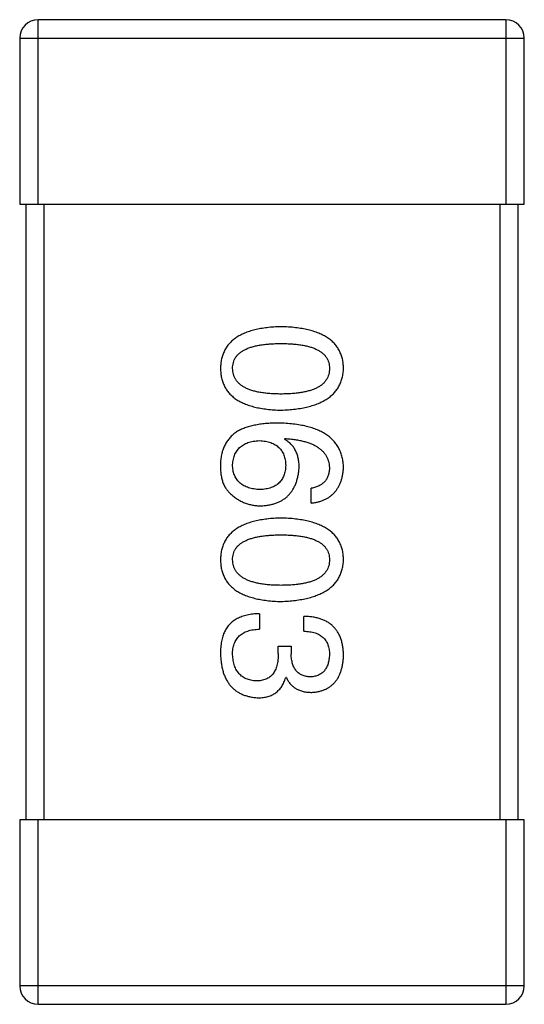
# Model space of a CAD drawing. Header units: millimetres. Extents: x 42 to 554, y 166 to 335.
# Tile 143 of 256: x 441.522 to 442.342, y 226.589 to 228.189. Entities that reach past the tile are written whole.
import ezdxf

# ---------------------------------------------------------------- set-up
doc = ezdxf.new("R2010")
doc.units = ezdxf.units.MM
doc.header["$LTSCALE"] = 30.734
doc.layers.get('0').update_dxf_attribs({"linetype": 'CONTINUOUS'})

msp = doc.modelspace()

# ---------------------------------------------------------------- linework, layer by layer
at = {"linetype": 'Continuous'}
for p, q in [((442.3117, 228.1889), (441.5517, 228.1889)), ((441.5517, 227.8889), (441.5517, 228.1889)), ((442.3117, 228.1889), (442.3117, 227.8889)), ((441.5217, 228.1589), (442.3417, 228.1589)), ((441.5217, 228.1589), (441.5217, 227.8889)), ((442.3417, 227.8889), (442.3417, 228.1589)), ((441.5217, 227.8889), (442.3417, 227.8889)), ((441.5317, 227.8889), (441.5317, 226.8889)), ((441.5617, 226.8889), (441.5617, 227.8889)), ((442.3017, 227.8889), (442.3017, 226.8889)), ((442.3317, 226.8889), (442.3317, 227.8889)), ((441.9518, 227.5071), (441.9529, 227.5082)), ((441.9955, 227.4033), (441.9955, 227.4274)), ((441.9114, 227.2236), (441.9114, 227.1985)), ((441.9835, 227.1952), (441.9835, 227.2192)), ((441.942, 227.1711), (441.9627, 227.1711)), ((441.942, 227.1591), (441.942, 227.1711)), ((441.9627, 227.1711), (441.9627, 227.158)), ((441.9551, 227.1198), (441.954, 227.1198)), ((442.3417, 226.8889), (441.5217, 226.8889)), ((441.5217, 226.8889), (441.5217, 226.6189)), ((441.5517, 226.5889), (441.5517, 226.8889)), ((442.3117, 226.8889), (442.3117, 226.5889)), ((442.3417, 226.6189), (442.3417, 226.8889)), ((442.3417, 226.6189), (441.5217, 226.6189)), ((441.5517, 226.5889), (442.3117, 226.5889))]:
    msp.add_line(p, q, dxfattribs=at)
for centre, start, end in [((441.5517, 228.1589), 90, 180), ((442.3117, 228.1589), 0, 90), ((441.5517, 226.6189), 180, 270), ((442.3117, 226.6189), 270, 0)]:
    msp.add_arc(centre, 0.03, start, end, dxfattribs=at)
for points, knots in [([(441.9464, 227.6899), (441.9424, 227.6898), (441.9348, 227.6895), (441.9238, 227.6885), (441.9134, 227.687), (441.9039, 227.685), (441.8951, 227.6825), (441.887, 227.6795), (441.8797, 227.6761), (441.8732, 227.672), (441.8673, 227.6676), (441.8622, 227.6625), (441.8579, 227.657), (441.8544, 227.651), (441.8517, 227.6445), (441.8496, 227.6375), (441.8484, 227.63), (441.8481, 227.6248), (441.848, 227.6221)], [0, 0, 0, 0, 0.087693, 0.170223, 0.247496, 0.319826, 0.387768, 0.451403, 0.511459, 0.568358, 0.622671, 0.675251, 0.726739, 0.778422, 0.830759, 0.884394, 0.940865, 1, 1, 1, 1]), ([(442.048, 227.6221), (442.0479, 227.6248), (442.0476, 227.63), (442.0464, 227.6375), (442.0442, 227.6445), (442.0414, 227.651), (442.0377, 227.657), (442.0333, 227.6626), (442.028, 227.6676), (442.022, 227.672), (442.0152, 227.676), (442.0077, 227.6795), (441.9993, 227.6825), (441.9902, 227.685), (441.9804, 227.687), (441.9697, 227.6885), (441.9583, 227.6895), (441.9504, 227.6898), (441.9464, 227.6899)], [0, 0, 0, 0, 0.057911, 0.113262, 0.165956, 0.217443, 0.268511, 0.319665, 0.372, 0.426129, 0.483365, 0.543779, 0.607756, 0.676562, 0.749704, 0.827713, 0.911177, 1, 1, 1, 1]), ([(441.8677, 227.6221), (441.8677, 227.6238), (441.8679, 227.627), (441.8688, 227.6316), (441.8703, 227.6359), (441.8725, 227.6399), (441.8753, 227.6436), (441.8787, 227.6469), (441.8828, 227.6499), (441.8874, 227.6526), (441.8927, 227.655), (441.8985, 227.6571), (441.905, 227.6587), (441.9121, 227.6602), (441.9198, 227.6612), (441.9281, 227.662), (441.937, 227.6625), (441.9432, 227.6625), (441.9464, 227.6626)], [0, 0, 0, 0, 0.049766, 0.097012, 0.143225, 0.188786, 0.235079, 0.282962, 0.333687, 0.387747, 0.445963, 0.508657, 0.576545, 0.649868, 0.72822, 0.812712, 0.903543, 1, 1, 1, 1]), ([(441.9464, 227.6626), (441.9495, 227.6625), (441.9557, 227.6625), (441.9646, 227.662), (441.9729, 227.6612), (441.9806, 227.6602), (441.9877, 227.6587), (441.9942, 227.6571), (442, 227.655), (442.0053, 227.6526), (442.0099, 227.6499), (442.014, 227.6469), (442.0174, 227.6436), (442.0202, 227.6399), (442.0224, 227.6359), (442.024, 227.6316), (442.0248, 227.627), (442.025, 227.6238), (442.025, 227.6221)], [0, 0, 0, 0, 0.096452, 0.187278, 0.271765, 0.350519, 0.423437, 0.491321, 0.554011, 0.612224, 0.666281, 0.717003, 0.764884, 0.811423, 0.856783, 0.902993, 0.950236, 1, 1, 1, 1]), ([(441.848, 227.6221), (441.8481, 227.6195), (441.8484, 227.6143), (441.8496, 227.6068), (441.8517, 227.5998), (441.8544, 227.5933), (441.8579, 227.5873), (441.8622, 227.5817), (441.8673, 227.5767), (441.8731, 227.5722), (441.8797, 227.5682), (441.887, 227.5648), (441.8951, 227.5618), (441.9039, 227.5593), (441.9134, 227.5573), (441.9238, 227.5558), (441.9348, 227.5548), (441.9424, 227.5545), (441.9464, 227.5544)], [0, 0, 0, 0, 0.059134, 0.115603, 0.169236, 0.221572, 0.273254, 0.32474, 0.377319, 0.431815, 0.488555, 0.548609, 0.612242, 0.680182, 0.75251, 0.829782, 0.91231, 1, 1, 1, 1]), ([(441.9464, 227.5806), (441.9432, 227.5806), (441.9371, 227.5807), (441.9283, 227.5812), (441.9201, 227.582), (441.9125, 227.5831), (441.9055, 227.5845), (441.899, 227.5863), (441.8932, 227.5884), (441.8879, 227.5908), (441.8833, 227.5936), (441.8792, 227.5967), (441.8757, 227.6001), (441.8729, 227.6039), (441.8707, 227.608), (441.869, 227.6124), (441.868, 227.6172), (441.8678, 227.6205), (441.8677, 227.6221)], [0, 0, 0, 0, 0.094834, 0.184067, 0.267029, 0.344713, 0.417334, 0.484367, 0.546941, 0.604717, 0.65953, 0.710539, 0.759381, 0.806382, 0.853027, 0.900623, 0.949121, 1, 1, 1, 1]), ([(441.9464, 227.5544), (441.9504, 227.5546), (441.9582, 227.5549), (441.9695, 227.556), (441.98, 227.5576), (441.9898, 227.5597), (441.9989, 227.5622), (442.0072, 227.5652), (442.0147, 227.5688), (442.0215, 227.5728), (442.0275, 227.5773), (442.0328, 227.5822), (442.0373, 227.5877), (442.041, 227.5937), (442.0439, 227.6001), (442.0461, 227.607), (442.0475, 227.6144), (442.0478, 227.6195), (442.048, 227.6221)], [0, 0, 0, 0, 0.088475, 0.171606, 0.249595, 0.322626, 0.391327, 0.455765, 0.516374, 0.573675, 0.628522, 0.681161, 0.732559, 0.783563, 0.83504, 0.887639, 0.942585, 1, 1, 1, 1]), ([(442.025, 227.6221), (442.025, 227.6205), (442.0248, 227.6172), (442.024, 227.6124), (442.0224, 227.608), (442.0202, 227.6039), (442.0174, 227.6001), (442.014, 227.5967), (442.0099, 227.5936), (442.0053, 227.5908), (442, 227.5884), (441.9942, 227.5863), (441.9877, 227.5846), (441.9806, 227.5831), (441.9729, 227.582), (441.9646, 227.5812), (441.9557, 227.5807), (441.9495, 227.5806), (441.9464, 227.5806)], [0, 0, 0, 0, 0.050604, 0.098688, 0.145699, 0.191791, 0.238625, 0.286717, 0.337546, 0.391814, 0.449755, 0.512106, 0.579685, 0.652048, 0.730262, 0.814146, 0.904281, 1, 1, 1, 1]), ([(441.942, 227.5334), (441.9384, 227.5333), (441.9316, 227.5333), (441.9215, 227.5326), (441.9121, 227.5315), (441.9033, 227.5299), (441.8952, 227.528), (441.8876, 227.5256), (441.8806, 227.5227), (441.8763, 227.5203), (441.8742, 227.5192)], [0, 0, 0, 0, 0.151498, 0.29521, 0.430242, 0.557137, 0.677306, 0.790845, 0.898111, 1, 1, 1, 1]), ([(442.048, 227.4612), (442.0478, 227.4641), (442.0475, 227.4696), (442.046, 227.4776), (442.0438, 227.4851), (442.0407, 227.492), (442.0368, 227.4985), (442.0321, 227.5043), (442.0267, 227.5097), (442.0204, 227.5144), (442.0133, 227.5187), (442.0055, 227.5224), (441.9968, 227.5256), (441.9874, 227.5282), (441.9772, 227.5303), (441.9661, 227.5319), (441.9543, 227.533), (441.9462, 227.5332), (441.942, 227.5334)], [0, 0, 0, 0, 0.058957, 0.115262, 0.16907, 0.221312, 0.273147, 0.324961, 0.377649, 0.432026, 0.488925, 0.549039, 0.612912, 0.680653, 0.753056, 0.830314, 0.912483, 1, 1, 1, 1]), ([(441.8742, 227.5192), (441.8722, 227.5177), (441.8682, 227.5147), (441.8631, 227.5095), (441.8586, 227.5038), (441.855, 227.4976), (441.852, 227.4909), (441.8499, 227.4836), (441.8485, 227.4759), (441.8481, 227.4705), (441.848, 227.4678)], [0, 0, 0, 0, 0.125033, 0.246266, 0.36603, 0.485265, 0.606781, 0.732144, 0.862551, 1, 1, 1, 1]), ([(441.8677, 227.4634), (441.8677, 227.465), (441.8679, 227.4681), (441.8685, 227.4726), (441.8694, 227.4768), (441.8708, 227.4807), (441.8723, 227.4844), (441.8743, 227.4877), (441.8765, 227.4908), (441.8791, 227.4935), (441.882, 227.496), (441.8853, 227.4981), (441.8888, 227.5001), (441.8927, 227.5016), (441.8969, 227.5029), (441.9014, 227.5039), (441.9063, 227.5046), (441.9097, 227.5048), (441.9114, 227.505)], [0, 0, 0, 0, 0.070403, 0.137196, 0.200053, 0.260887, 0.31876, 0.37535, 0.430743, 0.485927, 0.541678, 0.598832, 0.657726, 0.719441, 0.783504, 0.851852, 0.923533, 1, 1, 1, 1]), ([(441.9114, 227.505), (441.9131, 227.5048), (441.9163, 227.5046), (441.9211, 227.5039), (441.9255, 227.5029), (441.9296, 227.5017), (441.9334, 227.5001), (441.9368, 227.4983), (441.94, 227.4962), (441.9428, 227.4938), (441.9454, 227.4911), (441.9475, 227.4881), (441.9495, 227.4849), (441.951, 227.4814), (441.9523, 227.4776), (441.9532, 227.4735), (441.9538, 227.4691), (441.9539, 227.4661), (441.954, 227.4645)], [0, 0, 0, 0, 0.076072, 0.148369, 0.216753, 0.281358, 0.342792, 0.401604, 0.458929, 0.514444, 0.569818, 0.625343, 0.681554, 0.739608, 0.800134, 0.863477, 0.929547, 1, 1, 1, 1]), ([(441.9759, 227.4612), (441.9758, 227.4639), (441.9757, 227.469), (441.9745, 227.4763), (441.9726, 227.483), (441.97, 227.4891), (441.9666, 227.4946), (441.9624, 227.4995), (441.9575, 227.5037), (441.9537, 227.506), (441.9518, 227.5071)], [0, 0, 0, 0, 0.144617, 0.279572, 0.40596, 0.526097, 0.64389, 0.760003, 0.877724, 1, 1, 1, 1]), ([(441.9529, 227.5082), (441.9557, 227.508), (441.9612, 227.5076), (441.9692, 227.5066), (441.9766, 227.5053), (441.9835, 227.5038), (441.9899, 227.5019), (441.9958, 227.4997), (442.0011, 227.4972), (442.0059, 227.4945), (442.0101, 227.4913), (442.0139, 227.4879), (442.0171, 227.4842), (442.0198, 227.4802), (442.022, 227.4759), (442.0235, 227.4713), (442.0247, 227.4664), (442.0249, 227.463), (442.025, 227.4612)], [0, 0, 0, 0, 0.089218, 0.173709, 0.252753, 0.326963, 0.397099, 0.462534, 0.524018, 0.582178, 0.637235, 0.689955, 0.741228, 0.791618, 0.841661, 0.892925, 0.945259, 1, 1, 1, 1]), ([(441.848, 227.4678), (441.8479, 227.465), (441.8479, 227.4596), (441.8485, 227.4518), (441.8496, 227.4446), (441.8514, 227.4381), (441.8537, 227.4322), (441.8567, 227.427), (441.8601, 227.4224), (441.863, 227.4199), (441.8644, 227.4186)], [0, 0, 0, 0, 0.156782, 0.301945, 0.436395, 0.561474, 0.678489, 0.78853, 0.894967, 1, 1, 1, 1]), ([(441.9125, 227.4252), (441.9107, 227.4253), (441.9074, 227.4255), (441.9025, 227.4262), (441.898, 227.4271), (441.8937, 227.4283), (441.8898, 227.4297), (441.8862, 227.4315), (441.8829, 227.4335), (441.8799, 227.4358), (441.8773, 227.4383), (441.8749, 227.4411), (441.8729, 227.4442), (441.8712, 227.4475), (441.8698, 227.4511), (441.8688, 227.455), (441.868, 227.4591), (441.8678, 227.462), (441.8677, 227.4634)], [0, 0, 0, 0, 0.078863, 0.153308, 0.223539, 0.289857, 0.35341, 0.413572, 0.471721, 0.528235, 0.584279, 0.638781, 0.69466, 0.751251, 0.809198, 0.869697, 0.933318, 1, 1, 1, 1]), ([(441.954, 227.4645), (441.9539, 227.463), (441.9538, 227.4601), (441.9532, 227.4558), (441.9523, 227.4519), (441.9511, 227.4481), (441.9495, 227.4447), (441.9477, 227.4415), (441.9456, 227.4387), (441.9431, 227.436), (441.9403, 227.4337), (441.9373, 227.4316), (441.9339, 227.4299), (441.9302, 227.4284), (441.9262, 227.4272), (441.9219, 227.4262), (441.9173, 227.4255), (441.9141, 227.4253), (441.9125, 227.4252)], [0, 0, 0, 0, 0.069884, 0.136529, 0.199638, 0.259844, 0.317774, 0.374356, 0.430026, 0.485148, 0.5409, 0.597889, 0.657472, 0.718614, 0.783613, 0.85129, 0.923712, 1, 1, 1, 1]), ([(441.9136, 227.3989), (441.9159, 227.3991), (441.9205, 227.3993), (441.9271, 227.4003), (441.9333, 227.4017), (441.9391, 227.4035), (441.9445, 227.4058), (441.9495, 227.4086), (441.9541, 227.4118), (441.9582, 227.4156), (441.9619, 227.4197), (441.9652, 227.4243), (441.968, 227.4294), (441.9704, 227.4349), (441.9725, 227.4408), (441.974, 227.4472), (441.9752, 227.4541), (441.9756, 227.4588), (441.9759, 227.4612)], [0, 0, 0, 0, 0.071527, 0.139094, 0.20346, 0.264939, 0.323904, 0.381383, 0.437591, 0.493343, 0.549401, 0.606085, 0.664838, 0.725424, 0.788712, 0.855452, 0.925772, 1, 1, 1, 1]), ([(442.025, 227.4612), (442.025, 227.459), (442.0248, 227.4546), (442.0234, 227.4485), (442.0211, 227.4431), (442.0178, 227.4384), (442.0135, 227.4345), (442.0084, 227.4313), (442.0023, 227.4289), (441.9979, 227.4279), (441.9955, 227.4274)], [0, 0, 0, 0, 0.136586, 0.261496, 0.378089, 0.490612, 0.605522, 0.725767, 0.8561, 1, 1, 1, 1]), ([(441.9955, 227.4033), (441.9975, 227.4036), (442.0014, 227.4041), (442.007, 227.4053), (442.0123, 227.4069), (442.0173, 227.4089), (442.0218, 227.4112), (442.026, 227.414), (442.0298, 227.417), (442.0333, 227.4205), (442.0364, 227.4243), (442.0392, 227.4285), (442.0416, 227.4331), (442.0436, 227.438), (442.0453, 227.4433), (442.0465, 227.4489), (442.0475, 227.455), (442.0478, 227.4591), (442.048, 227.4612)], [0, 0, 0, 0, 0.06947, 0.136096, 0.199592, 0.260665, 0.319672, 0.377156, 0.433415, 0.489984, 0.546535, 0.604276, 0.663499, 0.725182, 0.788953, 0.855683, 0.926216, 1, 1, 1, 1]), ([(441.8644, 227.4186), (441.8661, 227.417), (441.8696, 227.4139), (441.8751, 227.4099), (441.881, 227.4066), (441.887, 227.4037), (441.8933, 227.4016), (441.8999, 227.4), (441.9066, 227.3991), (441.9112, 227.399), (441.9136, 227.3989)], [0, 0, 0, 0, 0.129393, 0.255335, 0.378531, 0.500878, 0.622934, 0.746191, 0.87096, 1, 1, 1, 1]), ([(441.9464, 227.379), (441.9424, 227.3789), (441.9348, 227.3786), (441.9238, 227.3776), (441.9134, 227.3761), (441.9039, 227.3741), (441.8951, 227.3716), (441.887, 227.3686), (441.8797, 227.3652), (441.8732, 227.3611), (441.8673, 227.3567), (441.8622, 227.3517), (441.8579, 227.3462), (441.8544, 227.3401), (441.8517, 227.3336), (441.8496, 227.3266), (441.8484, 227.3191), (441.8481, 227.3139), (441.848, 227.3113)], [0, 0, 0, 0, 0.087693, 0.170223, 0.247496, 0.319826, 0.387768, 0.451403, 0.511459, 0.568358, 0.622671, 0.675251, 0.726739, 0.778422, 0.830759, 0.884394, 0.940865, 1, 1, 1, 1]), ([(442.048, 227.3113), (442.0479, 227.3139), (442.0476, 227.3191), (442.0464, 227.3266), (442.0442, 227.3336), (442.0414, 227.3401), (442.0377, 227.3462), (442.0333, 227.3517), (442.028, 227.3567), (442.022, 227.3612), (442.0152, 227.3652), (442.0077, 227.3686), (441.9993, 227.3716), (441.9902, 227.3741), (441.9804, 227.3761), (441.9697, 227.3776), (441.9583, 227.3786), (441.9504, 227.3789), (441.9464, 227.379)], [0, 0, 0, 0, 0.057911, 0.113262, 0.165956, 0.217443, 0.268511, 0.319665, 0.372, 0.426129, 0.483365, 0.543779, 0.607756, 0.676562, 0.749704, 0.827713, 0.911177, 1, 1, 1, 1]), ([(441.8677, 227.3113), (441.8677, 227.3129), (441.8679, 227.3161), (441.8688, 227.3207), (441.8703, 227.3251), (441.8725, 227.329), (441.8753, 227.3327), (441.8787, 227.3361), (441.8828, 227.3391), (441.8874, 227.3417), (441.8927, 227.3441), (441.8985, 227.3462), (441.905, 227.3478), (441.9121, 227.3493), (441.9198, 227.3504), (441.9281, 227.3511), (441.937, 227.3516), (441.9432, 227.3517), (441.9464, 227.3517)], [0, 0, 0, 0, 0.049766, 0.097012, 0.143225, 0.188786, 0.235079, 0.282962, 0.333687, 0.387747, 0.445963, 0.508657, 0.576545, 0.649868, 0.72822, 0.812712, 0.903543, 1, 1, 1, 1]), ([(441.9464, 227.3517), (441.9495, 227.3517), (441.9557, 227.3516), (441.9646, 227.3511), (441.9729, 227.3504), (441.9806, 227.3493), (441.9877, 227.3478), (441.9942, 227.3462), (442, 227.3441), (442.0053, 227.3417), (442.0099, 227.3391), (442.014, 227.3361), (442.0174, 227.3327), (442.0202, 227.3291), (442.0224, 227.3251), (442.024, 227.3207), (442.0248, 227.3161), (442.025, 227.3129), (442.025, 227.3113)], [0, 0, 0, 0, 0.096452, 0.187278, 0.271765, 0.350519, 0.423437, 0.491321, 0.554011, 0.612224, 0.666281, 0.717003, 0.764884, 0.811423, 0.856783, 0.902993, 0.950236, 1, 1, 1, 1]), ([(441.848, 227.3113), (441.8481, 227.3086), (441.8484, 227.3034), (441.8496, 227.2959), (441.8517, 227.2889), (441.8544, 227.2824), (441.8579, 227.2764), (441.8622, 227.2709), (441.8673, 227.2659), (441.8731, 227.2613), (441.8797, 227.2574), (441.887, 227.2539), (441.8951, 227.2509), (441.9039, 227.2484), (441.9134, 227.2464), (441.9238, 227.2449), (441.9348, 227.2439), (441.9424, 227.2436), (441.9464, 227.2435)], [0, 0, 0, 0, 0.059134, 0.115603, 0.169236, 0.221572, 0.273254, 0.32474, 0.377319, 0.431815, 0.488555, 0.548609, 0.612242, 0.680182, 0.75251, 0.829782, 0.91231, 1, 1, 1, 1]), ([(441.9464, 227.2697), (441.9432, 227.2698), (441.9371, 227.2698), (441.9283, 227.2703), (441.9201, 227.2711), (441.9125, 227.2722), (441.9055, 227.2737), (441.899, 227.2755), (441.8932, 227.2775), (441.8879, 227.28), (441.8833, 227.2827), (441.8792, 227.2859), (441.8757, 227.2892), (441.8729, 227.293), (441.8707, 227.2971), (441.869, 227.3016), (441.868, 227.3063), (441.8678, 227.3096), (441.8677, 227.3113)], [0, 0, 0, 0, 0.094834, 0.184067, 0.267029, 0.344713, 0.417334, 0.484367, 0.546941, 0.604717, 0.65953, 0.710539, 0.759381, 0.806382, 0.853027, 0.900623, 0.949121, 1, 1, 1, 1]), ([(441.9464, 227.2435), (441.9504, 227.2437), (441.9582, 227.244), (441.9695, 227.2452), (441.98, 227.2468), (441.9898, 227.2488), (441.9989, 227.2514), (442.0072, 227.2544), (442.0147, 227.2579), (442.0215, 227.2619), (442.0275, 227.2664), (442.0328, 227.2714), (442.0373, 227.2768), (442.041, 227.2828), (442.0439, 227.2893), (442.0461, 227.2962), (442.0475, 227.3036), (442.0478, 227.3087), (442.048, 227.3113)], [0, 0, 0, 0, 0.088475, 0.171606, 0.249595, 0.322626, 0.391327, 0.455765, 0.516374, 0.573675, 0.628522, 0.681161, 0.732559, 0.783563, 0.83504, 0.887639, 0.942585, 1, 1, 1, 1]), ([(442.025, 227.3113), (442.025, 227.3096), (442.0248, 227.3063), (442.024, 227.3016), (442.0224, 227.2971), (442.0202, 227.293), (442.0174, 227.2893), (442.014, 227.2858), (442.0099, 227.2828), (442.0053, 227.2799), (442, 227.2775), (441.9942, 227.2754), (441.9877, 227.2737), (441.9806, 227.2722), (441.9729, 227.2711), (441.9646, 227.2703), (441.9557, 227.2698), (441.9495, 227.2698), (441.9464, 227.2697)], [0, 0, 0, 0, 0.050604, 0.098688, 0.145699, 0.191791, 0.238625, 0.286717, 0.337546, 0.391814, 0.449755, 0.512106, 0.579685, 0.652048, 0.730262, 0.814146, 0.904281, 1, 1, 1, 1]), ([(441.9114, 227.2236), (441.9096, 227.2235), (441.9061, 227.2234), (441.901, 227.223), (441.8961, 227.2223), (441.8915, 227.2214), (441.8871, 227.2203), (441.8829, 227.219), (441.879, 227.2175), (441.8753, 227.2157), (441.8719, 227.2138), (441.8687, 227.2116), (441.8657, 227.2092), (441.863, 227.2066), (441.8605, 227.2038), (441.8583, 227.2008), (441.8562, 227.1976), (441.8551, 227.1952), (441.8546, 227.1941)], [0, 0, 0, 0, 0.078937, 0.154495, 0.226898, 0.296844, 0.363348, 0.427781, 0.48946, 0.549586, 0.607902, 0.664733, 0.720805, 0.776157, 0.831175, 0.886736, 0.943094, 1, 1, 1, 1]), ([(442.048, 227.1558), (442.0479, 227.1583), (442.0478, 227.1632), (442.0468, 227.1703), (442.0455, 227.177), (442.0437, 227.1831), (442.0414, 227.1888), (442.0385, 227.194), (442.0352, 227.1987), (442.0314, 227.2029), (442.0271, 227.2067), (442.0223, 227.2099), (442.017, 227.2127), (442.0113, 227.215), (442.005, 227.2168), (441.9983, 227.2181), (441.9911, 227.219), (441.9861, 227.2191), (441.9835, 227.2192)], [0, 0, 0, 0, 0.073232, 0.142595, 0.207997, 0.270074, 0.329156, 0.386529, 0.441846, 0.496976, 0.551877, 0.607941, 0.665637, 0.725446, 0.788542, 0.855101, 0.925196, 1, 1, 1, 1]), ([(441.8546, 227.1941), (441.854, 227.1929), (441.8529, 227.1906), (441.8516, 227.1869), (441.8505, 227.1828), (441.8496, 227.1784), (441.8489, 227.1738), (441.8483, 227.1688), (441.8481, 227.1635), (441.848, 227.1599), (441.848, 227.158)], [0, 0, 0, 0, 0.101955, 0.208983, 0.322698, 0.44339, 0.570851, 0.70629, 0.84885, 1, 1, 1, 1]), ([(441.8677, 227.1569), (441.8677, 227.1586), (441.8677, 227.1617), (441.8683, 227.1663), (441.8691, 227.1707), (441.8703, 227.1746), (441.8718, 227.1784), (441.8737, 227.1818), (441.876, 227.1848), (441.8785, 227.1876), (441.8815, 227.19), (441.8847, 227.1922), (441.8884, 227.194), (441.8923, 227.1955), (441.8966, 227.1968), (441.9012, 227.1976), (441.9062, 227.1983), (441.9096, 227.1984), (441.9114, 227.1985)], [0, 0, 0, 0, 0.071272, 0.13882, 0.201858, 0.262757, 0.320043, 0.376709, 0.431462, 0.486034, 0.541209, 0.597703, 0.65589, 0.717768, 0.782056, 0.850407, 0.92277, 1, 1, 1, 1]), ([(441.9835, 227.1952), (441.9852, 227.1951), (441.9884, 227.195), (441.9932, 227.1944), (441.9976, 227.1936), (442.0016, 227.1925), (442.0054, 227.1911), (442.0088, 227.1893), (442.0119, 227.1874), (442.0147, 227.1851), (442.0172, 227.1826), (442.0193, 227.1797), (442.0211, 227.1766), (442.0225, 227.1732), (442.0237, 227.1696), (442.0245, 227.1656), (442.025, 227.1614), (442.025, 227.1584), (442.025, 227.1569)], [0, 0, 0, 0, 0.078134, 0.15164, 0.221358, 0.286689, 0.348614, 0.407697, 0.464247, 0.520153, 0.574432, 0.629291, 0.684538, 0.742032, 0.801329, 0.863637, 0.930123, 1, 1, 1, 1]), ([(441.848, 227.158), (441.8481, 227.1553), (441.8484, 227.1499), (441.8493, 227.1422), (441.8507, 227.135), (441.8525, 227.1283), (441.8548, 227.122), (441.8575, 227.1163), (441.8607, 227.1111), (441.8643, 227.1063), (441.8684, 227.1021), (441.8729, 227.0984), (441.8778, 227.0952), (441.8833, 227.0925), (441.8891, 227.0903), (441.8954, 227.0887), (441.9021, 227.0875), (441.9068, 227.0872), (441.9092, 227.087)], [0, 0, 0, 0, 0.078078, 0.151942, 0.221594, 0.28726, 0.350176, 0.409768, 0.467648, 0.523784, 0.578904, 0.634014, 0.689819, 0.746826, 0.805875, 0.867063, 0.931764, 1, 1, 1, 1]), ([(441.9059, 227.1143), (441.9045, 227.1144), (441.9016, 227.1146), (441.8975, 227.1154), (441.8936, 227.1164), (441.89, 227.1177), (441.8867, 227.1193), (441.8836, 227.1212), (441.8808, 227.1235), (441.8782, 227.126), (441.876, 227.1289), (441.874, 227.132), (441.8722, 227.1354), (441.8708, 227.1392), (441.8696, 227.1432), (441.8687, 227.1475), (441.868, 227.1521), (441.8678, 227.1553), (441.8677, 227.1569)], [0, 0, 0, 0, 0.068514, 0.133941, 0.195994, 0.255362, 0.312994, 0.369441, 0.424687, 0.480522, 0.537148, 0.594801, 0.654411, 0.716817, 0.781981, 0.850498, 0.923306, 1, 1, 1, 1]), ([(441.942, 227.1591), (441.942, 227.1573), (441.9419, 227.1538), (441.9415, 227.1487), (441.9408, 227.144), (441.9398, 227.1396), (441.9386, 227.1355), (441.937, 227.1318), (441.9351, 227.1285), (441.933, 227.1255), (441.9306, 227.1228), (441.9279, 227.1206), (441.925, 227.1186), (441.9217, 227.117), (441.9181, 227.1158), (441.9143, 227.1149), (441.9102, 227.1144), (441.9074, 227.1143), (441.9059, 227.1143)], [0, 0, 0, 0, 0.082495, 0.159728, 0.232496, 0.300725, 0.365163, 0.425859, 0.483728, 0.538892, 0.592921, 0.646195, 0.699968, 0.754746, 0.811387, 0.870806, 0.933482, 1, 1, 1, 1]), ([(441.9944, 227.1209), (441.9932, 227.1209), (441.9908, 227.1211), (441.9873, 227.1216), (441.984, 227.1224), (441.981, 227.1235), (441.9782, 227.1249), (441.9756, 227.1266), (441.9733, 227.1285), (441.9711, 227.1307), (441.9693, 227.1332), (441.9677, 227.1359), (441.9662, 227.1389), (441.9651, 227.1422), (441.9642, 227.1458), (441.9634, 227.1496), (441.9629, 227.1537), (441.9628, 227.1566), (441.9627, 227.158)], [0, 0, 0, 0, 0.067741, 0.131599, 0.192143, 0.249977, 0.306453, 0.361639, 0.416449, 0.471489, 0.527582, 0.584873, 0.644974, 0.70814, 0.77492, 0.845909, 0.920585, 1, 1, 1, 1]), ([(442.025, 227.1569), (442.025, 227.1556), (442.0249, 227.1529), (442.0244, 227.149), (442.0237, 227.1454), (442.0228, 227.142), (442.0217, 227.1389), (442.0203, 227.136), (442.0187, 227.1333), (442.0169, 227.131), (442.0149, 227.1288), (442.0126, 227.1269), (442.0101, 227.1253), (442.0074, 227.1239), (442.0045, 227.1227), (442.0013, 227.1219), (441.998, 227.1212), (441.9956, 227.121), (441.9944, 227.1209)], [0, 0, 0, 0, 0.078051, 0.151197, 0.220412, 0.286742, 0.34933, 0.409464, 0.467368, 0.52298, 0.578639, 0.633998, 0.690142, 0.746855, 0.805868, 0.867776, 0.932345, 1, 1, 1, 1]), ([(441.9966, 227.0957), (441.9986, 227.0959), (442.0025, 227.0962), (442.0081, 227.0973), (442.0134, 227.0987), (442.0183, 227.1006), (442.0228, 227.1029), (442.0269, 227.1056), (442.0307, 227.1088), (442.0342, 227.1124), (442.0372, 227.1163), (442.0398, 227.1208), (442.0422, 227.1256), (442.044, 227.1309), (442.0456, 227.1365), (442.0468, 227.1426), (442.0477, 227.1491), (442.0479, 227.1535), (442.048, 227.1558)], [0, 0, 0, 0, 0.067521, 0.132139, 0.193339, 0.252064, 0.309083, 0.364848, 0.420021, 0.475612, 0.532002, 0.589602, 0.649896, 0.712634, 0.778603, 0.848416, 0.922155, 1, 1, 1, 1]), ([(441.9092, 227.087), (441.9106, 227.087), (441.9134, 227.087), (441.9175, 227.0875), (441.9214, 227.088), (441.9251, 227.089), (441.9286, 227.0901), (441.9319, 227.0915), (441.935, 227.0932), (441.9379, 227.0951), (441.9406, 227.0973), (441.9431, 227.0998), (441.9454, 227.1025), (441.9476, 227.1054), (441.9495, 227.1087), (441.9513, 227.1121), (441.9527, 227.1158), (441.9536, 227.1184), (441.954, 227.1198)], [0, 0, 0, 0, 0.071215, 0.138707, 0.20396, 0.266995, 0.327734, 0.387609, 0.445602, 0.503345, 0.561136, 0.618597, 0.677672, 0.738255, 0.799989, 0.863961, 0.930555, 1, 1, 1, 1]), ([(441.9551, 227.1198), (441.9561, 227.1179), (441.9579, 227.1141), (441.9616, 227.1092), (441.966, 227.105), (441.9709, 227.1016), (441.9765, 227.099), (441.9827, 227.097), (441.9894, 227.0959), (441.9942, 227.0958), (441.9966, 227.0957)], [0, 0, 0, 0, 0.125227, 0.244792, 0.361427, 0.478215, 0.59667, 0.722058, 0.856314, 1, 1, 1, 1])]:
    msp.add_open_spline(points, degree=3, knots=knots, dxfattribs=at)

doc.saveas('drawing.dxf')
